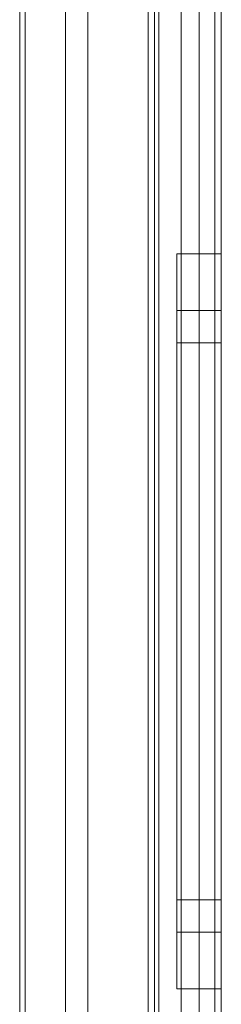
# Model space of a CAD drawing. Extents: x -620 to 300, y 62 to 1112.
# Tile 40 of 235: x -431.5594 to -431.4689, y 222.6495 to 223.0916. Entities that reach past the tile are written whole.
import ezdxf

# ---------------------------------------------------------------- set-up
doc = ezdxf.new("R2010")
doc.units = 0
doc.layers.get('0').update_dxf_attribs({"lineweight": 13})

# ---------------------------------------------------------------- blocks, each defined once
blk = doc.blocks.new('Blockreferenz-A06CPVJWL0')
at = {"color": 251, "linetype": 'ByBlock', "lineweight": -2, "ltscale": 0.13, "true_color": 0x636363}
for p, q in [((-431.50175, 223.4715), (-431.50175, 220.1715)), ((-431.46887, 220.1715), (-431.46887, 223.4715)), ((-431.47175, 223.45117), (-431.47175, 220.1935)), ((-431.55687, 223.3015), (-431.55687, 220.3415)), ((-431.5594, 223.29896), (-431.5594, 220.34403)), ((-431.53887, 223.2955), (-431.53887, 220.3475)), ((-431.53887, 220.3475), (-431.53887, 223.2955)), ((-431.48687, 220.3475), (-431.48687, 223.2955)), ((-431.48687, 223.2955), (-431.48687, 220.3475))]:
    blk.add_line(p, q, dxfattribs=at)
blk = doc.blocks.new('Blockreferenz-A06CPVK4L0')
at = {"color": 9, "linetype": 'ByBlock', "lineweight": -2, "ltscale": 0.13, "true_color": 0xc1c9c4}
for p, q in [((-431.49887, 223.4715), (-431.49887, 222.1215)), ((-431.49687, 223.4715), (-431.49687, 220.1715)), ((-431.46887, 220.1715), (-431.46887, 223.4715)), ((-431.46887, 220.1715), (-431.46887, 223.4715)), ((-431.47887, 223.3615), (-431.47887, 221.8215)), ((-431.47887, 223.3615), (-431.47887, 221.8215)), ((-431.46887, 221.8215), (-431.46887, 223.3615)), ((-431.46887, 223.3615), (-431.46887, 221.8215)), ((-431.47887, 223.3515), (-431.47887, 220.2915)), ((-431.47887, 220.2915), (-431.47887, 223.3515)), ((-431.46887, 220.2915), (-431.46887, 223.3515)), ((-431.46887, 223.3515), (-431.46887, 220.2915)), ((-431.52887, 223.2955), (-431.52887, 220.3475)), ((-431.49687, 220.3475), (-431.49687, 223.2955)), ((-431.55687, 223.1415), (-431.55687, 222.0865)), ((-431.52887, 222.0865), (-431.52887, 223.1415)), ((-431.55687, 222.0865), (-431.55687, 223.11982)), ((-431.46887, 222.9865), (-431.48887, 222.9865)), ((-431.48887, 222.9865), (-431.48887, 222.98087)), ((-431.48887, 222.9865), (-431.48887, 222.98087)), ((-431.46887, 222.98087), (-431.46887, 222.9865)), ((-431.46887, 222.9865), (-431.46887, 222.98087)), ((-431.48887, 222.98087), (-431.48887, 222.96439)), ((-431.48887, 222.98087), (-431.48887, 222.96439)), ((-431.46887, 222.96439), (-431.46887, 222.98087)), ((-431.46887, 222.98087), (-431.46887, 222.96439)), ((-431.48887, 222.96439), (-431.48887, 222.93817)), ((-431.48887, 222.96439), (-431.48887, 222.93817)), ((-431.46887, 222.9611), (-431.48887, 222.9611)), ((-431.48887, 222.9611), (-431.48887, 222.95634)), ((-431.48887, 222.9611), (-431.48887, 222.95634)), ((-431.46887, 222.93817), (-431.46887, 222.96439)), ((-431.46887, 222.96439), (-431.46887, 222.93817)), ((-431.46887, 222.95841), (-431.46887, 222.9611)), ((-431.46887, 222.9611), (-431.46887, 222.95841)), ((-431.48887, 222.95634), (-431.48887, 222.94239)), ((-431.48887, 222.95634), (-431.48887, 222.94239)), ((-431.46887, 222.95047), (-431.46887, 222.95841)), ((-431.46887, 222.95841), (-431.46887, 222.95047)), ((-431.46887, 222.93757), (-431.46887, 222.95047)), ((-431.46887, 222.95047), (-431.46887, 222.93757)), ((-431.46887, 222.9465), (-431.48887, 222.9465)), ((-431.48887, 222.9465), (-431.48887, 222.94224)), ((-431.48887, 222.9465), (-431.48887, 222.94224)), ((-431.46887, 222.94409), (-431.46887, 222.9465)), ((-431.46887, 222.9465), (-431.46887, 222.94409)), ((-431.46887, 222.93698), (-431.46887, 222.94409)), ((-431.46887, 222.94409), (-431.46887, 222.93698)), ((-431.48887, 222.94239), (-431.48887, 222.92021)), ((-431.48887, 222.94239), (-431.48887, 222.92021)), ((-431.48887, 222.94224), (-431.48887, 222.92975)), ((-431.48887, 222.94224), (-431.48887, 222.92975)), ((-431.48887, 222.93817), (-431.48887, 222.904)), ((-431.48887, 222.93817), (-431.48887, 222.904)), ((-431.46887, 222.904), (-431.46887, 222.93817)), ((-431.46887, 222.93817), (-431.46887, 222.904)), ((-431.46887, 222.92021), (-431.46887, 222.93757)), ((-431.46887, 222.93757), (-431.46887, 222.92021)), ((-431.46887, 222.92543), (-431.46887, 222.93698)), ((-431.46887, 222.93698), (-431.46887, 222.92543)), ((-431.48887, 222.92975), (-431.48887, 222.90988)), ((-431.48887, 222.92975), (-431.48887, 222.90988)), ((-431.46887, 222.90988), (-431.46887, 222.92543)), ((-431.46887, 222.92543), (-431.46887, 222.90988)), ((-431.48887, 222.92021), (-431.48887, 222.8913)), ((-431.48887, 222.92021), (-431.48887, 222.8913)), ((-431.46887, 222.89905), (-431.46887, 222.92021)), ((-431.46887, 222.92021), (-431.46887, 222.89905)), ((-431.48887, 222.90988), (-431.48887, 222.884)), ((-431.48887, 222.90988), (-431.48887, 222.884)), ((-431.46887, 222.89094), (-431.46887, 222.90988)), ((-431.46887, 222.90988), (-431.46887, 222.89094)), ((-431.48887, 222.904), (-431.48887, 222.8642)), ((-431.48887, 222.904), (-431.48887, 222.8642)), ((-431.46887, 222.8642), (-431.46887, 222.904)), ((-431.46887, 222.904), (-431.46887, 222.8642)), ((-431.46887, 222.87492), (-431.46887, 222.89905)), ((-431.46887, 222.89905), (-431.46887, 222.87492)), ((-431.48887, 222.8913), (-431.48887, 222.85763)), ((-431.48887, 222.8913), (-431.48887, 222.85763)), ((-431.46887, 222.86933), (-431.46887, 222.89094)), ((-431.46887, 222.89094), (-431.46887, 222.86933)), ((-431.48887, 222.884), (-431.48887, 222.85385)), ((-431.48887, 222.884), (-431.48887, 222.85385)), ((-431.46887, 222.84873), (-431.46887, 222.87492)), ((-431.46887, 222.87492), (-431.46887, 222.84873)), ((-431.46887, 222.84588), (-431.46887, 222.86933)), ((-431.46887, 222.86933), (-431.46887, 222.84588)), ((-431.48887, 222.8642), (-431.48887, 222.8215)), ((-431.48887, 222.8642), (-431.48887, 222.8215)), ((-431.46887, 222.8215), (-431.46887, 222.8642)), ((-431.46887, 222.8642), (-431.46887, 222.8215)), ((-431.48887, 222.85763), (-431.48887, 222.8215)), ((-431.48887, 222.85763), (-431.48887, 222.8215)), ((-431.48887, 222.85385), (-431.48887, 222.8215)), ((-431.48887, 222.85385), (-431.48887, 222.8215)), ((-431.46887, 222.8215), (-431.46887, 222.84873)), ((-431.46887, 222.84873), (-431.46887, 222.8215)), ((-431.46887, 222.8215), (-431.46887, 222.84588)), ((-431.46887, 222.84588), (-431.46887, 222.8215)), ((-431.48887, 222.8215), (-431.48887, 222.78536)), ((-431.48887, 222.8215), (-431.48887, 222.77879)), ((-431.48887, 222.8215), (-431.48887, 222.78914)), ((-431.48887, 222.8215), (-431.48887, 222.78536)), ((-431.48887, 222.8215), (-431.48887, 222.77879)), ((-431.48887, 222.8215), (-431.48887, 222.78914)), ((-431.46887, 222.79426), (-431.46887, 222.8215)), ((-431.46887, 222.77879), (-431.46887, 222.8215)), ((-431.46887, 222.79711), (-431.46887, 222.8215)), ((-431.46887, 222.8215), (-431.46887, 222.79426)), ((-431.46887, 222.8215), (-431.46887, 222.77879)), ((-431.46887, 222.8215), (-431.46887, 222.79711)), ((-431.46887, 222.77366), (-431.46887, 222.79711)), ((-431.46887, 222.79711), (-431.46887, 222.77366)), ((-431.46887, 222.76807), (-431.46887, 222.79426)), ((-431.46887, 222.79426), (-431.46887, 222.76807)), ((-431.48887, 222.78914), (-431.48887, 222.759)), ((-431.48887, 222.78914), (-431.48887, 222.759)), ((-431.48887, 222.78536), (-431.48887, 222.7517)), ((-431.48887, 222.78536), (-431.48887, 222.7517)), ((-431.48887, 222.77879), (-431.48887, 222.739)), ((-431.48887, 222.77879), (-431.48887, 222.739)), ((-431.46887, 222.739), (-431.46887, 222.77879)), ((-431.46887, 222.77879), (-431.46887, 222.739)), ((-431.46887, 222.75205), (-431.46887, 222.77366)), ((-431.46887, 222.77366), (-431.46887, 222.75205)), ((-431.46887, 222.74394), (-431.46887, 222.76807)), ((-431.46887, 222.76807), (-431.46887, 222.74394)), ((-431.48887, 222.759), (-431.48887, 222.73311)), ((-431.48887, 222.759), (-431.48887, 222.73311)), ((-431.48887, 222.7517), (-431.48887, 222.72278)), ((-431.48887, 222.7517), (-431.48887, 222.72278)), ((-431.46887, 222.73311), (-431.46887, 222.75205)), ((-431.46887, 222.75205), (-431.46887, 222.73311)), ((-431.46887, 222.72278), (-431.46887, 222.74394)), ((-431.46887, 222.74394), (-431.46887, 222.72278)), ((-431.48887, 222.739), (-431.48887, 222.70482)), ((-431.48887, 222.739), (-431.48887, 222.70482)), ((-431.46887, 222.70482), (-431.46887, 222.739)), ((-431.46887, 222.739), (-431.46887, 222.70482)), ((-431.48887, 222.73311), (-431.48887, 222.71324)), ((-431.48887, 222.73311), (-431.48887, 222.71324)), ((-431.46887, 222.71756), (-431.46887, 222.73311)), ((-431.46887, 222.73311), (-431.46887, 222.71756)), ((-431.48887, 222.72278), (-431.48887, 222.7006)), ((-431.48887, 222.72278), (-431.48887, 222.7006)), ((-431.46887, 222.70542), (-431.46887, 222.72278)), ((-431.46887, 222.72278), (-431.46887, 222.70542)), ((-431.46887, 222.70601), (-431.46887, 222.71756)), ((-431.46887, 222.71756), (-431.46887, 222.70601)), ((-431.48887, 222.71324), (-431.48887, 222.70075)), ((-431.48887, 222.71324), (-431.48887, 222.70075)), ((-431.48887, 222.70482), (-431.48887, 222.6786)), ((-431.48887, 222.70482), (-431.48887, 222.6786)), ((-431.46887, 222.6989), (-431.46887, 222.70601)), ((-431.46887, 222.70601), (-431.46887, 222.6989)), ((-431.46887, 222.69252), (-431.46887, 222.70542)), ((-431.46887, 222.70542), (-431.46887, 222.69252)), ((-431.46887, 222.6786), (-431.46887, 222.70482)), ((-431.46887, 222.70482), (-431.46887, 222.6786)), ((-431.48887, 222.70075), (-431.48887, 222.6965)), ((-431.48887, 222.70075), (-431.48887, 222.6965)), ((-431.48887, 222.7006), (-431.48887, 222.68665)), ((-431.48887, 222.7006), (-431.48887, 222.68665)), ((-431.48887, 222.6965), (-431.46887, 222.6965)), ((-431.46887, 222.6965), (-431.46887, 222.6989)), ((-431.46887, 222.6989), (-431.46887, 222.6965)), ((-431.46887, 222.68458), (-431.46887, 222.69252)), ((-431.46887, 222.69252), (-431.46887, 222.68458)), ((-431.48887, 222.68665), (-431.48887, 222.6819)), ((-431.48887, 222.68665), (-431.48887, 222.6819)), ((-431.48887, 222.6819), (-431.46887, 222.6819)), ((-431.46887, 222.6819), (-431.46887, 222.68458)), ((-431.46887, 222.68458), (-431.46887, 222.6819)), ((-431.48887, 222.6786), (-431.48887, 222.66212)), ((-431.48887, 222.6786), (-431.48887, 222.66212)), ((-431.46887, 222.66212), (-431.46887, 222.6786)), ((-431.46887, 222.6786), (-431.46887, 222.66212)), ((-431.48887, 222.66212), (-431.48887, 222.6565)), ((-431.48887, 222.66212), (-431.48887, 222.6565)), ((-431.46887, 222.6565), (-431.46887, 222.66212)), ((-431.46887, 222.66212), (-431.46887, 222.6565)), ((-431.48887, 222.6565), (-431.46887, 222.6565))]:
    blk.add_line(p, q, dxfattribs=at)

msp = doc.modelspace()

# ---------------------------------------------------------------- block references
at = {"ltscale": 0.13}
for name in ['Blockreferenz-A06CPVJWL0', 'Blockreferenz-A06CPVK4L0']:
    msp.add_blockref(name, (0, 0), dxfattribs=at)

doc.saveas('drawing.dxf')
